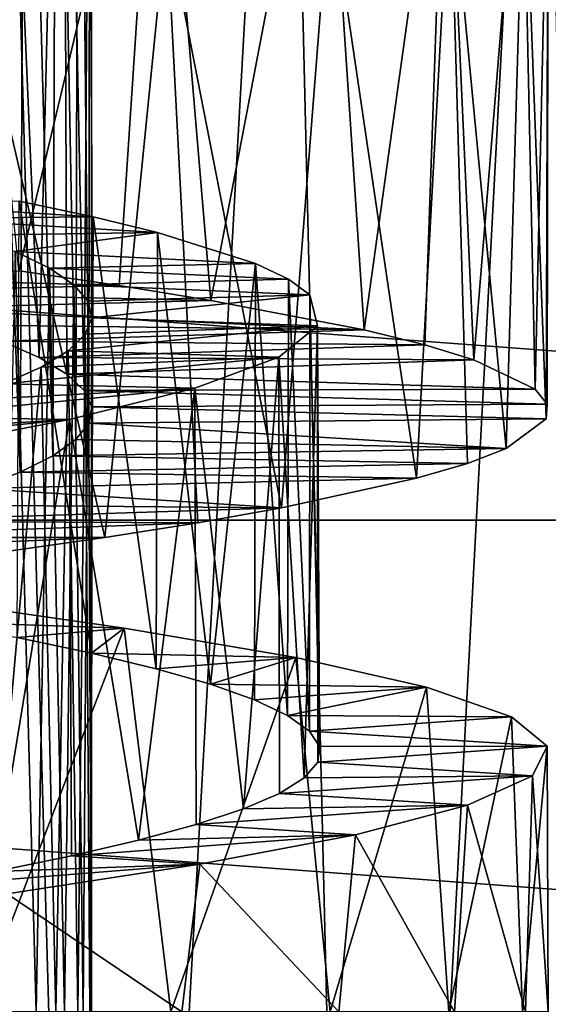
# Model space of a CAD drawing. Header units: millimetres. Extents: x -223 to 138, y -45 to 391.
# Tile 209 of 256: x -170.78 to -168, y 138.34 to 143.52. Entities that reach past the tile are written whole.
import ezdxf

# ---------------------------------------------------------------- set-up
doc = ezdxf.new("R2010")
doc.units = ezdxf.units.MM
doc.header["$LTSCALE"] = 65.185185
for name, color, linetype in [('564', 7, 'CONTINUOUS'), ('571', 7, 'CONTINUOUS'), ('587', 7, 'CONTINUOUS'), ('588', 7, 'CONTINUOUS'), ('589', 7, 'CONTINUOUS'), ('606', 7, 'CONTINUOUS'), ('607', 7, 'CONTINUOUS'), ('608', 7, 'CONTINUOUS')]:
    doc.layers.add(name, color=color, linetype=linetype)

msp = doc.modelspace()

# ---------------------------------------------------------------- linework, layer by layer
at = {"layer": '564', "color": 7, "linetype": 'CONTINUOUS', "true_color": 0xaaaaaa}
for points in [[(-193.9204, 140.8886, -73.5), (-195.0671, 143.8103, -73.5), (-156.0796, 140.8886, -73.5), (-193.9204, 140.8886, -73.5)], [(-156.0796, 140.8886, -73.5), (-195.0671, 143.8103, -73.5), (-154.9329, 143.8103, -73.5), (-156.0796, 140.8886, -73.5)], [(-192.3512, 138.1705, -73.5), (-193.9204, 140.8886, -73.5), (-157.6488, 138.1705, -73.5), (-192.3512, 138.1705, -73.5)], [(-157.6488, 138.1705, -73.5), (-193.9204, 140.8886, -73.5), (-156.0796, 140.8886, -73.5), (-157.6488, 138.1705, -73.5)]]:
    msp.add_3dface(points, dxfattribs=at)
at = {"layer": '571', "color": 7, "linetype": 'CONTINUOUS', "true_color": 0xaaaaaa}
for points in [[(-170.3808, 129.5143, -48.8804), (-170.8841, 147.3721, -49.5), (-171, 141, -49.4164), (-170.3808, 129.5143, -48.8804)], [(-170.8841, 147.3721, -49.5), (-170.3808, 129.5143, -48.8804), (-169.383, 147.3721, -48.6971), (-170.8841, 147.3721, -49.5)], [(-170.3808, 129.5143, -48.8804), (-168.9639, 129.8862, -47.9942), (-169.383, 147.3721, -48.6971), (-170.3808, 129.5143, -48.8804)], [(-169.383, 147.3721, -48.6971), (-168.9639, 129.8862, -47.9942), (-168.0337, 147.3721, -47.6591), (-169.383, 147.3721, -48.6971)], [(-168.9639, 129.8862, -47.9942), (-167.6936, 130.312, -46.8645), (-168.0337, 147.3721, -47.6591), (-168.9639, 129.8862, -47.9942)], [(-168.0337, 147.3721, -47.6591), (-167.6936, 130.312, -46.8645), (-166.8728, 147.3721, -46.4141), (-168.0337, 147.3721, -47.6591)], [(-170.3808, 129.5143, -48.8804), (-171, 141, -49.4164), (-171.0819, 140.1945, -49.434), (-170.3808, 129.5143, -48.8804)], [(-171.3303, 139.4085, -49.5172), (-170.3808, 129.5143, -48.8804), (-171.0819, 140.1945, -49.434), (-171.3303, 139.4085, -49.5172)], [(-171.7474, 138.6718, -49.6527), (-170.3808, 129.5143, -48.8804), (-171.3303, 139.4085, -49.5172), (-171.7474, 138.6718, -49.6527)], [(-171.8846, 129.2324, -49.507), (-170.3808, 129.5143, -48.8804), (-171.7474, 138.6718, -49.6527), (-171.8846, 129.2324, -49.507)]]:
    msp.add_3dface(points, dxfattribs=at)
at = {"layer": '587', "color": 7, "linetype": 'CONTINUOUS', "true_color": 0xaaaaaa}
for points in [[(-170.2567, 142.1235, -45.1473), (-172.1058, 142.1745, -43.5754), (-170.785, 142.2018, -45.5884), (-170.2567, 142.1235, -45.1473)], [(-171.7377, 142.0886, -43.2427), (-172.1058, 142.1745, -43.5754), (-170.2567, 142.1235, -45.1473), (-171.7377, 142.0886, -43.2427)], [(-169.7744, 142.0453, -44.6572), (-171.7377, 142.0886, -43.2427), (-170.2567, 142.1235, -45.1473), (-169.7744, 142.0453, -44.6572)], [(-171.4056, 142.0022, -42.8702), (-171.7377, 142.0886, -43.2427), (-169.7744, 142.0453, -44.6572), (-171.4056, 142.0022, -42.8702)], [(-168.9686, 141.8896, -43.5522), (-171.4056, 142.0022, -42.8702), (-169.7744, 142.0453, -44.6572), (-168.9686, 141.8896, -43.5522)], [(-171.1163, 141.9161, -42.465), (-171.4056, 142.0022, -42.8702), (-168.9686, 141.8896, -43.5522), (-171.1163, 141.9161, -42.465)], [(-170.8736, 141.8303, -42.0329), (-171.1163, 141.9161, -42.465), (-168.9686, 141.8896, -43.5522), (-170.8736, 141.8303, -42.0329)], [(-168.6491, 141.8113, -42.9427), (-170.8736, 141.8303, -42.0329), (-168.9686, 141.8896, -43.5522), (-168.6491, 141.8113, -42.9427)], [(-170.6785, 141.7442, -41.5754), (-170.8736, 141.8303, -42.0329), (-168.6491, 141.8113, -42.9427), (-170.6785, 141.7442, -41.5754)], [(-168.3908, 141.7331, -42.3055), (-170.6785, 141.7442, -41.5754), (-168.6491, 141.8113, -42.9427), (-168.3908, 141.7331, -42.3055)], [(-170.5332, 141.6578, -41.0978), (-170.6785, 141.7442, -41.5754), (-168.3908, 141.7331, -42.3055), (-170.5332, 141.6578, -41.0978)], [(-168.0688, 141.5775, -40.9772), (-170.5332, 141.6578, -41.0978), (-168.3908, 141.7331, -42.3055), (-168.0688, 141.5775, -40.9772)], [(-170.4405, 141.5717, -40.6092), (-170.5332, 141.6578, -41.0978), (-168.0688, 141.5775, -40.9772), (-170.4405, 141.5717, -40.6092)], [(-168.0065, 141.4992, -40.2916), (-170.4405, 141.5717, -40.6092), (-168.0688, 141.5775, -40.9772), (-168.0065, 141.4992, -40.2916)], [(-170.4015, 141.4858, -40.1143), (-170.4405, 141.5717, -40.6092), (-168.0065, 141.4992, -40.2916), (-170.4015, 141.4858, -40.1143)], [(-170.4164, 141.3995, -39.616), (-170.4015, 141.4858, -40.1143), (-168.0114, 141.4209, -39.6039), (-170.4164, 141.3995, -39.616)], [(-168.0114, 141.4209, -39.6039), (-170.4015, 141.4858, -40.1143), (-168.0065, 141.4992, -40.2916), (-168.0114, 141.4209, -39.6039)], [(-170.4848, 141.3131, -39.1217), (-170.4164, 141.3995, -39.616), (-168.2213, 141.2655, -38.2548), (-170.4848, 141.3131, -39.1217)], [(-168.2213, 141.2655, -38.2548), (-170.4164, 141.3995, -39.616), (-168.0114, 141.4209, -39.6039), (-168.2213, 141.2655, -38.2548)], [(-170.6055, 141.2272, -38.6404), (-170.4848, 141.3131, -39.1217), (-168.2213, 141.2655, -38.2548), (-170.6055, 141.2272, -38.6404)], [(-170.7778, 141.1413, -38.1748), (-170.6055, 141.2272, -38.6404), (-168.4256, 141.1872, -37.5977), (-170.7778, 141.1413, -38.1748)], [(-168.4256, 141.1872, -37.5977), (-170.6055, 141.2272, -38.6404), (-168.2213, 141.2655, -38.2548), (-168.4256, 141.1872, -37.5977)], [(-168.6929, 141.109, -36.9639), (-170.7778, 141.1413, -38.1748), (-168.4256, 141.1872, -37.5977), (-168.6929, 141.109, -36.9639)], [(-171.0006, 141.0549, -37.728), (-170.7778, 141.1413, -38.1748), (-168.6929, 141.109, -36.9639), (-171.0006, 141.0549, -37.728)], [(-169.4036, 140.9533, -35.7957), (-171.0006, 141.0549, -37.728), (-168.6929, 141.109, -36.9639), (-169.4036, 140.9533, -35.7957)], [(-171.2691, 140.9688, -37.3093), (-171.0006, 141.0549, -37.728), (-169.4036, 140.9533, -35.7957), (-171.2691, 140.9688, -37.3093)], [(-171.5801, 140.8831, -36.9237), (-171.2691, 140.9688, -37.3093), (-169.4036, 140.9533, -35.7957), (-171.5801, 140.8831, -36.9237)], [(-169.8436, 140.875, -35.2666), (-171.5801, 140.8831, -36.9237), (-169.4036, 140.9533, -35.7957), (-169.8436, 140.875, -35.2666)], [(-171.9326, 140.7969, -36.5724), (-171.5801, 140.8831, -36.9237), (-169.8436, 140.875, -35.2666), (-171.9326, 140.7969, -36.5724)], [(-170.3327, 140.7968, -34.7834), (-171.9326, 140.7969, -36.5724), (-169.8436, 140.875, -35.2666), (-170.3327, 140.7968, -34.7834)], [(-172.322, 140.7105, -36.2601), (-171.9326, 140.7969, -36.5724), (-170.3327, 140.7968, -34.7834), (-172.322, 140.7105, -36.2601)], [(-171.4359, 140.6411, -33.9756), (-172.322, 140.7105, -36.2601), (-170.3327, 140.7968, -34.7834), (-171.4359, 140.6411, -33.9756)]]:
    msp.add_3dface(points, dxfattribs=at)
at = {"layer": '588', "color": 7, "linetype": 'CONTINUOUS', "true_color": 0xaaaaaa}
for points in [[(-171.3157, 140.4749, -45.952), (-171.2262, 140.3522, -44.4043), (-170.2303, 140.3194, -45.1228), (-171.3157, 140.4749, -45.952)], [(-171.2262, 140.3522, -44.4043), (-170.7933, 140.2702, -43.9925), (-170.2303, 140.3194, -45.1228), (-171.2262, 140.3522, -44.4043)], [(-170.7933, 140.2702, -43.9925), (-170.4033, 140.1878, -43.5364), (-170.2303, 140.3194, -45.1228), (-170.7933, 140.2702, -43.9925)], [(-170.2303, 140.3194, -45.1228), (-170.4033, 140.1878, -43.5364), (-169.3279, 140.1643, -44.1021), (-170.2303, 140.3194, -45.1228)], [(-170.4033, 140.1878, -43.5364), (-170.0634, 140.1058, -43.0446), (-169.3279, 140.1643, -44.1021), (-170.4033, 140.1878, -43.5364)], [(-170.0634, 140.1058, -43.0446), (-169.7773, 140.024, -42.5224), (-169.3279, 140.1643, -44.1021), (-170.0634, 140.1058, -43.0446)], [(-169.3279, 140.1643, -44.1021), (-169.7773, 140.024, -42.5224), (-168.6402, 140.0089, -42.9235), (-169.3279, 140.1643, -44.1021)], [(-169.7773, 140.024, -42.5224), (-169.5456, 139.942, -41.9711), (-168.6402, 140.0089, -42.9235), (-169.7773, 140.024, -42.5224)], [(-169.5456, 139.942, -41.9711), (-169.371, 139.8596, -41.3969), (-168.6402, 140.0089, -42.9235), (-169.5456, 139.942, -41.9711)], [(-168.6402, 140.0089, -42.9235), (-169.371, 139.8596, -41.3969), (-168.1935, 139.8535, -41.6345), (-168.6402, 140.0089, -42.9235)], [(-169.371, 139.8596, -41.3969), (-169.2569, 139.7775, -40.8101), (-168.1935, 139.8535, -41.6345), (-169.371, 139.8596, -41.3969)], [(-168.1935, 139.8535, -41.6345), (-169.2569, 139.7775, -40.8101), (-168.0061, 139.6981, -40.2823), (-168.1935, 139.8535, -41.6345)], [(-169.2569, 139.7775, -40.8101), (-169.2042, 139.6957, -40.2163), (-168.0061, 139.6981, -40.2823), (-169.2569, 139.7775, -40.8101)], [(-169.2042, 139.6957, -40.2163), (-169.213, 139.6135, -39.6177), (-168.0061, 139.6981, -40.2823), (-169.2042, 139.6957, -40.2163)], [(-168.0061, 139.6981, -40.2823), (-169.213, 139.6135, -39.6177), (-168.0837, 139.5428, -38.9205), (-168.0061, 139.6981, -40.2823)], [(-169.213, 139.6135, -39.6177), (-169.2833, 139.5312, -39.0219), (-168.0837, 139.5428, -38.9205), (-169.213, 139.6135, -39.6177)], [(-169.2833, 139.5312, -39.0219), (-169.4138, 139.4493, -38.4398), (-168.0837, 139.5428, -38.9205), (-169.2833, 139.5312, -39.0219)], [(-168.0837, 139.5428, -38.9205), (-169.4138, 139.4493, -38.4398), (-168.4253, 139.3873, -37.5985), (-168.0837, 139.5428, -38.9205)], [(-169.4138, 139.4493, -38.4398), (-169.6036, 139.3675, -37.8748), (-168.4253, 139.3873, -37.5985), (-169.4138, 139.4493, -38.4398)], [(-169.6036, 139.3675, -37.8748), (-169.8519, 139.2852, -37.3292), (-168.4253, 139.3873, -37.5985), (-169.6036, 139.3675, -37.8748)], [(-168.4253, 139.3873, -37.5985), (-169.8519, 139.2852, -37.3292), (-169.0149, 139.2321, -36.3697), (-168.4253, 139.3873, -37.5985)], [(-169.8519, 139.2852, -37.3292), (-170.1551, 139.2028, -36.8118), (-169.0149, 139.2321, -36.3697), (-169.8519, 139.2852, -37.3292)], [(-170.1551, 139.2028, -36.8118), (-170.5081, 139.121, -36.3308), (-169.0149, 139.2321, -36.3697), (-170.1551, 139.2028, -36.8118)], [(-169.0149, 139.2321, -36.3697), (-170.5081, 139.121, -36.3308), (-169.8329, 139.0768, -35.2783), (-169.0149, 139.2321, -36.3697)], [(-170.5081, 139.121, -36.3308), (-170.909, 139.0391, -35.889), (-169.8329, 139.0768, -35.2783), (-170.5081, 139.121, -36.3308)], [(-170.909, 139.0391, -35.889), (-171.3555, 138.9567, -35.4885), (-169.8329, 139.0768, -35.2783), (-170.909, 139.0391, -35.889)], [(-169.8329, 139.0768, -35.2783), (-171.3555, 138.9567, -35.4885), (-170.8469, 138.9214, -34.3651), (-169.8329, 139.0768, -35.2783)]]:
    msp.add_3dface(points, dxfattribs=at)
at = {"layer": '589', "color": 7, "linetype": 'CONTINUOUS', "true_color": 0xaaaaaa}
for points in [[(-170.785, 142.2018, -45.5884), (-171.1051, 145.4464, -45.8162), (-170.0492, 145.2908, -44.9481), (-170.785, 142.2018, -45.5884)], [(-170.2567, 142.1235, -45.1473), (-170.785, 142.2018, -45.5884), (-170.0492, 145.2908, -44.9481), (-170.2567, 142.1235, -45.1473)], [(-169.7744, 142.0453, -44.6572), (-170.2567, 142.1235, -45.1473), (-170.0492, 145.2908, -44.9481), (-169.7744, 142.0453, -44.6572)], [(-169.7744, 142.0453, -44.6572), (-170.0492, 145.2908, -44.9481), (-169.1842, 145.1357, -43.8956), (-169.7744, 142.0453, -44.6572)], [(-168.9686, 141.8896, -43.5522), (-169.7744, 142.0453, -44.6572), (-169.1842, 145.1357, -43.8956), (-168.9686, 141.8896, -43.5522)], [(-168.9686, 141.8896, -43.5522), (-169.1842, 145.1357, -43.8956), (-168.5381, 144.98, -42.6904), (-168.9686, 141.8896, -43.5522)], [(-168.6491, 141.8113, -42.9427), (-168.9686, 141.8896, -43.5522), (-168.5381, 144.98, -42.6904), (-168.6491, 141.8113, -42.9427)], [(-168.3908, 141.7331, -42.3055), (-168.6491, 141.8113, -42.9427), (-168.5381, 144.98, -42.6904), (-168.3908, 141.7331, -42.3055)], [(-168.3908, 141.7331, -42.3055), (-168.5381, 144.98, -42.6904), (-168.1394, 144.825, -41.3896), (-168.3908, 141.7331, -42.3055)], [(-168.0688, 141.5775, -40.9772), (-168.3908, 141.7331, -42.3055), (-168.1394, 144.825, -41.3896), (-168.0688, 141.5775, -40.9772)], [(-168.0688, 141.5775, -40.9772), (-168.1394, 144.825, -41.3896), (-168.0005, 144.6694, -40.0299), (-168.0688, 141.5775, -40.9772)], [(-168.0114, 141.4209, -39.6039), (-168.0005, 144.6694, -40.0299), (-168.1269, 144.5143, -38.6733), (-168.0114, 141.4209, -39.6039)], [(-168.0065, 141.4992, -40.2916), (-168.0688, 141.5775, -40.9772), (-168.0005, 144.6694, -40.0299), (-168.0065, 141.4992, -40.2916)], [(-168.0114, 141.4209, -39.6039), (-168.0065, 141.4992, -40.2916), (-168.0005, 144.6694, -40.0299), (-168.0114, 141.4209, -39.6039)], [(-168.2213, 141.2655, -38.2548), (-168.1269, 144.5143, -38.6733), (-168.5161, 144.3586, -37.3632), (-168.2213, 141.2655, -38.2548)], [(-168.2213, 141.2655, -38.2548), (-168.0114, 141.4209, -39.6039), (-168.1269, 144.5143, -38.6733), (-168.2213, 141.2655, -38.2548)], [(-168.6929, 141.109, -36.9639), (-168.5161, 144.3586, -37.3632), (-169.1494, 144.2035, -36.1568), (-168.6929, 141.109, -36.9639)], [(-168.6929, 141.109, -36.9639), (-168.4256, 141.1872, -37.5977), (-168.5161, 144.3586, -37.3632), (-168.6929, 141.109, -36.9639)], [(-168.4256, 141.1872, -37.5977), (-168.2213, 141.2655, -38.2548), (-168.5161, 144.3586, -37.3632), (-168.4256, 141.1872, -37.5977)], [(-169.4036, 140.9533, -35.7957), (-169.1494, 144.2035, -36.1568), (-170.0083, 144.0478, -35.0931), (-169.4036, 140.9533, -35.7957)], [(-169.4036, 140.9533, -35.7957), (-168.6929, 141.109, -36.9639), (-169.1494, 144.2035, -36.1568), (-169.4036, 140.9533, -35.7957)], [(-170.3327, 140.7968, -34.7834), (-170.0083, 144.0478, -35.0931), (-171.0519, 143.8929, -34.2197), (-170.3327, 140.7968, -34.7834)], [(-170.3327, 140.7968, -34.7834), (-169.8436, 140.875, -35.2666), (-170.0083, 144.0478, -35.0931), (-170.3327, 140.7968, -34.7834)], [(-169.8436, 140.875, -35.2666), (-169.4036, 140.9533, -35.7957), (-170.0083, 144.0478, -35.0931), (-169.8436, 140.875, -35.2666)], [(-171.4359, 140.6411, -33.9756), (-170.3327, 140.7968, -34.7834), (-171.0519, 143.8929, -34.2197), (-171.4359, 140.6411, -33.9756)], [(-171.3157, 140.4749, -45.952), (-170.2303, 140.3194, -45.1228), (-171.0083, 138.3, -45.7502), (-171.3157, 140.4749, -45.952)], [(-171.0083, 138.3, -45.7502), (-170.2303, 140.3194, -45.1228), (-169.9855, 138.3, -44.8836), (-171.0083, 138.3, -45.7502)], [(-170.2303, 140.3194, -45.1228), (-169.3279, 140.1643, -44.1021), (-169.9855, 138.3, -44.8836), (-170.2303, 140.3194, -45.1228)], [(-169.9855, 138.3, -44.8836), (-169.3279, 140.1643, -44.1021), (-169.1474, 138.3, -43.84), (-169.9855, 138.3, -44.8836)], [(-169.3279, 140.1643, -44.1021), (-168.6402, 140.0089, -42.9235), (-169.1474, 138.3, -43.84), (-169.3279, 140.1643, -44.1021)], [(-169.1474, 138.3, -43.84), (-168.6402, 140.0089, -42.9235), (-168.5223, 138.3, -42.6521), (-169.1474, 138.3, -43.84)], [(-168.6402, 140.0089, -42.9235), (-168.1935, 139.8535, -41.6345), (-168.5223, 138.3, -42.6521), (-168.6402, 140.0089, -42.9235)], [(-168.5223, 138.3, -42.6521), (-168.1935, 139.8535, -41.6345), (-168.1355, 138.3, -41.3701), (-168.5223, 138.3, -42.6521)], [(-168.1935, 139.8535, -41.6345), (-168.0061, 139.6981, -40.2823), (-168.1355, 138.3, -41.3701), (-168.1935, 139.8535, -41.6345)], [(-168.1355, 138.3, -41.3701), (-168.0061, 139.6981, -40.2823), (-168.0005, 138.3, -40.0371), (-168.1355, 138.3, -41.3701)], [(-168.0061, 139.6981, -40.2823), (-168.0837, 139.5428, -38.9205), (-168.0005, 138.3, -40.0371), (-168.0061, 139.6981, -40.2823)], [(-168.0837, 139.5428, -38.9205), (-168.4253, 139.3873, -37.5985), (-168.1204, 138.3, -38.7075), (-168.0837, 139.5428, -38.9205)], [(-168.0005, 138.3, -40.0371), (-168.0837, 139.5428, -38.9205), (-168.1204, 138.3, -38.7075), (-168.0005, 138.3, -40.0371)], [(-168.4253, 139.3873, -37.5985), (-169.0149, 139.2321, -36.3697), (-168.4929, 138.3, -37.4209), (-168.4253, 139.3873, -37.5985)], [(-168.1204, 138.3, -38.7075), (-168.4253, 139.3873, -37.5985), (-168.4929, 138.3, -37.4209), (-168.1204, 138.3, -38.7075)], [(-169.0149, 139.2321, -36.3697), (-169.8329, 139.0768, -35.2783), (-169.1009, 138.3, -36.2316), (-169.0149, 139.2321, -36.3697)], [(-168.4929, 138.3, -37.4209), (-169.0149, 139.2321, -36.3697), (-169.1009, 138.3, -36.2316), (-168.4929, 138.3, -37.4209)], [(-169.8329, 139.0768, -35.2783), (-170.8469, 138.9214, -34.3651), (-169.9269, 138.3, -35.1774), (-169.8329, 139.0768, -35.2783)], [(-169.1009, 138.3, -36.2316), (-169.8329, 139.0768, -35.2783), (-169.9269, 138.3, -35.1774), (-169.1009, 138.3, -36.2316)], [(-169.9269, 138.3, -35.1774), (-170.8469, 138.9214, -34.3651), (-170.936, 138.3, -34.3006), (-169.9269, 138.3, -35.1774)]]:
    msp.add_3dface(points, dxfattribs=at)
at = {"layer": '606', "color": 7, "linetype": 'CONTINUOUS', "true_color": 0xaaaaaa}
for points in [[(-170.8736, 141.8303, -42.0329), (-170.6785, 141.7442, -41.5754), (-170.9053, 147, -42.0961), (-170.8736, 141.8303, -42.0329)], [(-170.9053, 147, -42.0961), (-170.6785, 141.7442, -41.5754), (-170.5522, 147, -41.1723), (-170.9053, 147, -42.0961)], [(-170.6785, 141.7442, -41.5754), (-170.5332, 141.6578, -41.0978), (-170.5522, 147, -41.1723), (-170.6785, 141.7442, -41.5754)], [(-170.5332, 141.6578, -41.0978), (-170.4405, 141.5717, -40.6092), (-170.5522, 147, -41.1723), (-170.5332, 141.6578, -41.0978)], [(-170.5522, 147, -41.1723), (-170.4405, 141.5717, -40.6092), (-170.4043, 147, -40.1965), (-170.5522, 147, -41.1723)], [(-170.4405, 141.5717, -40.6092), (-170.4015, 141.4858, -40.1143), (-170.4043, 147, -40.1965), (-170.4405, 141.5717, -40.6092)], [(-170.4043, 147, -40.1965), (-170.4015, 141.4858, -40.1143), (-170.4105, 146.9129, -39.6932), (-170.4043, 147, -40.1965)], [(-170.4105, 146.9129, -39.6932), (-170.4164, 141.3995, -39.616), (-170.4716, 146.8256, -39.1926), (-170.4105, 146.9129, -39.6932)], [(-170.4015, 141.4858, -40.1143), (-170.4164, 141.3995, -39.616), (-170.4105, 146.9129, -39.6932), (-170.4015, 141.4858, -40.1143)], [(-170.4716, 146.8256, -39.1926), (-170.4848, 141.3131, -39.1217), (-170.5863, 146.7388, -38.7042), (-170.4716, 146.8256, -39.1926)], [(-170.4164, 141.3995, -39.616), (-170.4848, 141.3131, -39.1217), (-170.4716, 146.8256, -39.1926), (-170.4164, 141.3995, -39.616)], [(-170.5863, 146.7388, -38.7042), (-170.6055, 141.2272, -38.6404), (-170.7537, 146.652, -38.2316), (-170.5863, 146.7388, -38.7042)], [(-170.4848, 141.3131, -39.1217), (-170.6055, 141.2272, -38.6404), (-170.5863, 146.7388, -38.7042), (-170.4848, 141.3131, -39.1217)], [(-170.7537, 146.652, -38.2316), (-170.7778, 141.1413, -38.1748), (-170.9728, 146.5647, -37.7777), (-170.7537, 146.652, -38.2316)], [(-170.6055, 141.2272, -38.6404), (-170.7778, 141.1413, -38.1748), (-170.7537, 146.652, -38.2316), (-170.6055, 141.2272, -38.6404)], [(-170.7778, 141.1413, -38.1748), (-171.0006, 141.0549, -37.728), (-170.9728, 146.5647, -37.7777), (-170.7778, 141.1413, -38.1748)], [(-170.6945, 138.3, -41.6187), (-170.8046, 142.3022, -41.8862), (-170.894, 138.3, -42.0738), (-170.6945, 138.3, -41.6187)], [(-170.6238, 142.2151, -41.4164), (-170.8046, 142.3022, -41.8862), (-170.6945, 138.3, -41.6187), (-170.6238, 142.2151, -41.4164)], [(-170.545, 138.3, -41.1448), (-170.6238, 142.2151, -41.4164), (-170.6945, 138.3, -41.6187), (-170.545, 138.3, -41.1448)], [(-170.495, 142.1279, -40.9292), (-170.6238, 142.2151, -41.4164), (-170.545, 138.3, -41.1448), (-170.495, 142.1279, -40.9292)], [(-170.4474, 138.3, -40.6585), (-170.495, 142.1279, -40.9292), (-170.545, 138.3, -41.1448), (-170.4474, 138.3, -40.6585)], [(-170.4205, 142.0411, -40.4332), (-170.495, 142.1279, -40.9292), (-170.4474, 138.3, -40.6585), (-170.4205, 142.0411, -40.4332)], [(-170.403, 138.3, -40.1642), (-170.4205, 142.0411, -40.4332), (-170.4474, 138.3, -40.6585), (-170.403, 138.3, -40.1642)], [(-170.4007, 141.9541, -39.9315), (-170.4205, 142.0411, -40.4332), (-170.403, 138.3, -40.1642), (-170.4007, 141.9541, -39.9315)], [(-170.4359, 141.8669, -39.4285), (-170.4007, 141.9541, -39.9315), (-170.4123, 138.3, -39.6672), (-170.4359, 141.8669, -39.4285)], [(-170.4123, 138.3, -39.6672), (-170.4007, 141.9541, -39.9315), (-170.403, 138.3, -40.1642), (-170.4123, 138.3, -39.6672)], [(-170.5255, 141.7798, -38.9333), (-170.4359, 141.8669, -39.4285), (-170.4751, 138.3, -39.173), (-170.5255, 141.7798, -38.9333)], [(-170.4751, 138.3, -39.173), (-170.4359, 141.8669, -39.4285), (-170.4123, 138.3, -39.6672), (-170.4751, 138.3, -39.173)], [(-170.6681, 141.693, -38.4527), (-170.5255, 141.7798, -38.9333), (-170.5906, 138.3, -38.6897), (-170.6681, 141.693, -38.4527)], [(-170.5906, 138.3, -38.6897), (-170.5255, 141.7798, -38.9333), (-170.4751, 138.3, -39.173), (-170.5906, 138.3, -38.6897)], [(-170.8631, 141.606, -37.9892), (-170.6681, 141.693, -38.4527), (-170.9734, 138.3, -37.7764), (-170.8631, 141.606, -37.9892)], [(-170.9734, 138.3, -37.7764), (-170.6681, 141.693, -38.4527), (-170.5906, 138.3, -38.6897), (-170.9734, 138.3, -37.7764)]]:
    msp.add_3dface(points, dxfattribs=at)
at = {"layer": '607', "color": 7, "linetype": 'CONTINUOUS', "true_color": 0xaaaaaa}
for points in [[(-170.7828, 142.5681, -43.9814), (-171.635, 142.563, -43.136), (-170.394, 142.4857, -43.5243), (-170.7828, 142.5681, -43.9814)], [(-171.635, 142.563, -43.136), (-171.3118, 142.4757, -42.7486), (-170.394, 142.4857, -43.5243), (-171.635, 142.563, -43.136)], [(-170.394, 142.4857, -43.5243), (-171.3118, 142.4757, -42.7486), (-170.0554, 142.4037, -43.0315), (-170.394, 142.4857, -43.5243)], [(-171.3118, 142.4757, -42.7486), (-171.0342, 142.3888, -42.3307), (-170.0554, 142.4037, -43.0315), (-171.3118, 142.4757, -42.7486)], [(-171.0342, 142.3888, -42.3307), (-170.8046, 142.3022, -41.8862), (-170.0554, 142.4037, -43.0315), (-171.0342, 142.3888, -42.3307)], [(-170.0554, 142.4037, -43.0315), (-170.8046, 142.3022, -41.8862), (-169.5401, 142.2397, -41.956), (-170.0554, 142.4037, -43.0315)], [(-170.8046, 142.3022, -41.8862), (-170.6238, 142.2151, -41.4164), (-169.5401, 142.2397, -41.956), (-170.8046, 142.3022, -41.8862)], [(-169.5401, 142.2397, -41.956), (-170.6238, 142.2151, -41.4164), (-169.3672, 142.1574, -41.3813), (-169.5401, 142.2397, -41.956)], [(-170.6238, 142.2151, -41.4164), (-170.495, 142.1279, -40.9292), (-169.3672, 142.1574, -41.3813), (-170.6238, 142.2151, -41.4164)], [(-169.3672, 142.1574, -41.3813), (-170.495, 142.1279, -40.9292), (-169.2547, 142.0753, -40.7944), (-169.3672, 142.1574, -41.3813)], [(-170.495, 142.1279, -40.9292), (-170.4205, 142.0411, -40.4332), (-169.2547, 142.0753, -40.7944), (-170.495, 142.1279, -40.9292)], [(-170.4205, 142.0411, -40.4332), (-170.4007, 141.9541, -39.9315), (-169.2547, 142.0753, -40.7944), (-170.4205, 142.0411, -40.4332)], [(-169.2547, 142.0753, -40.7944), (-170.4007, 141.9541, -39.9315), (-169.214, 141.9114, -39.6022), (-169.2547, 142.0753, -40.7944)], [(-170.4007, 141.9541, -39.9315), (-170.4359, 141.8669, -39.4285), (-169.214, 141.9114, -39.6022), (-170.4007, 141.9541, -39.9315)], [(-170.4359, 141.8669, -39.4285), (-170.5255, 141.7798, -38.9333), (-169.214, 141.9114, -39.6022), (-170.4359, 141.8669, -39.4285)], [(-169.214, 141.9114, -39.6022), (-170.5255, 141.7798, -38.9333), (-169.418, 141.7471, -38.4248), (-169.214, 141.9114, -39.6022)], [(-170.6681, 141.693, -38.4527), (-170.8631, 141.606, -37.9892), (-169.418, 141.7471, -38.4248), (-170.6681, 141.693, -38.4527)], [(-169.418, 141.7471, -38.4248), (-170.8631, 141.606, -37.9892), (-169.8594, 141.583, -37.3149), (-169.418, 141.7471, -38.4248)], [(-170.5255, 141.7798, -38.9333), (-170.6681, 141.693, -38.4527), (-169.418, 141.7471, -38.4248), (-170.5255, 141.7798, -38.9333)], [(-171.1081, 141.5187, -37.5483), (-171.3977, 141.4319, -37.1393), (-169.8594, 141.583, -37.3149), (-171.1081, 141.5187, -37.5483)], [(-169.8594, 141.583, -37.3149), (-171.3977, 141.4319, -37.1393), (-170.5181, 141.4188, -36.3187), (-169.8594, 141.583, -37.3149)], [(-170.8631, 141.606, -37.9892), (-171.1081, 141.5187, -37.5483), (-169.8594, 141.583, -37.3149), (-170.8631, 141.606, -37.9892)], [(-171.3977, 141.4319, -37.1393), (-171.7301, 141.3452, -36.7649), (-170.5181, 141.4188, -36.3187), (-171.3977, 141.4319, -37.1393)], [(-171.7301, 141.3452, -36.7649), (-172.1037, 141.258, -36.4267), (-170.5181, 141.4188, -36.3187), (-171.7301, 141.3452, -36.7649)], [(-170.5181, 141.4188, -36.3187), (-172.1037, 141.258, -36.4267), (-171.3676, 141.2546, -35.4787), (-170.5181, 141.4188, -36.3187)]]:
    msp.add_3dface(points, dxfattribs=at)
at = {"layer": '608', "color": 7, "linetype": 'CONTINUOUS', "true_color": 0xaaaaaa}
for points in [[(-170.4033, 140.1878, -43.5364), (-170.7933, 140.2702, -43.9925), (-170.7828, 142.5681, -43.9814), (-170.4033, 140.1878, -43.5364)], [(-170.4033, 140.1878, -43.5364), (-170.7828, 142.5681, -43.9814), (-170.394, 142.4857, -43.5243), (-170.4033, 140.1878, -43.5364)], [(-170.0634, 140.1058, -43.0446), (-170.4033, 140.1878, -43.5364), (-170.394, 142.4857, -43.5243), (-170.0634, 140.1058, -43.0446)], [(-170.0634, 140.1058, -43.0446), (-170.394, 142.4857, -43.5243), (-170.0554, 142.4037, -43.0315), (-170.0634, 140.1058, -43.0446)], [(-169.7773, 140.024, -42.5224), (-170.0634, 140.1058, -43.0446), (-170.0554, 142.4037, -43.0315), (-169.7773, 140.024, -42.5224)], [(-169.7773, 140.024, -42.5224), (-170.0554, 142.4037, -43.0315), (-169.5401, 142.2397, -41.956), (-169.7773, 140.024, -42.5224)], [(-169.5456, 139.942, -41.9711), (-169.7773, 140.024, -42.5224), (-169.5401, 142.2397, -41.956), (-169.5456, 139.942, -41.9711)], [(-169.371, 139.8596, -41.3969), (-169.5456, 139.942, -41.9711), (-169.5401, 142.2397, -41.956), (-169.371, 139.8596, -41.3969)], [(-169.371, 139.8596, -41.3969), (-169.5401, 142.2397, -41.956), (-169.3672, 142.1574, -41.3813), (-169.371, 139.8596, -41.3969)], [(-169.2569, 139.7775, -40.8101), (-169.371, 139.8596, -41.3969), (-169.3672, 142.1574, -41.3813), (-169.2569, 139.7775, -40.8101)], [(-169.2569, 139.7775, -40.8101), (-169.3672, 142.1574, -41.3813), (-169.2547, 142.0753, -40.7944), (-169.2569, 139.7775, -40.8101)], [(-169.2042, 139.6957, -40.2163), (-169.2569, 139.7775, -40.8101), (-169.2547, 142.0753, -40.7944), (-169.2042, 139.6957, -40.2163)], [(-169.2042, 139.6957, -40.2163), (-169.2547, 142.0753, -40.7944), (-169.214, 141.9114, -39.6022), (-169.2042, 139.6957, -40.2163)], [(-169.2833, 139.5312, -39.0219), (-169.214, 141.9114, -39.6022), (-169.418, 141.7471, -38.4248), (-169.2833, 139.5312, -39.0219)], [(-169.2833, 139.5312, -39.0219), (-169.213, 139.6135, -39.6177), (-169.214, 141.9114, -39.6022), (-169.2833, 139.5312, -39.0219)], [(-169.213, 139.6135, -39.6177), (-169.2042, 139.6957, -40.2163), (-169.214, 141.9114, -39.6022), (-169.213, 139.6135, -39.6177)], [(-169.6036, 139.3675, -37.8748), (-169.418, 141.7471, -38.4248), (-169.8594, 141.583, -37.3149), (-169.6036, 139.3675, -37.8748)], [(-169.6036, 139.3675, -37.8748), (-169.4138, 139.4493, -38.4398), (-169.418, 141.7471, -38.4248), (-169.6036, 139.3675, -37.8748)], [(-169.4138, 139.4493, -38.4398), (-169.2833, 139.5312, -39.0219), (-169.418, 141.7471, -38.4248), (-169.4138, 139.4493, -38.4398)], [(-170.1551, 139.2028, -36.8118), (-169.8594, 141.583, -37.3149), (-170.5181, 141.4188, -36.3187), (-170.1551, 139.2028, -36.8118)], [(-170.1551, 139.2028, -36.8118), (-169.8519, 139.2852, -37.3292), (-169.8594, 141.583, -37.3149), (-170.1551, 139.2028, -36.8118)], [(-169.8519, 139.2852, -37.3292), (-169.6036, 139.3675, -37.8748), (-169.8594, 141.583, -37.3149), (-169.8519, 139.2852, -37.3292)], [(-170.909, 139.0391, -35.889), (-170.5181, 141.4188, -36.3187), (-171.3676, 141.2546, -35.4787), (-170.909, 139.0391, -35.889)], [(-170.909, 139.0391, -35.889), (-170.5081, 139.121, -36.3308), (-170.5181, 141.4188, -36.3187), (-170.909, 139.0391, -35.889)], [(-170.5081, 139.121, -36.3308), (-170.1551, 139.2028, -36.8118), (-170.5181, 141.4188, -36.3187), (-170.5081, 139.121, -36.3308)]]:
    msp.add_3dface(points, dxfattribs=at)

doc.saveas('drawing.dxf')
